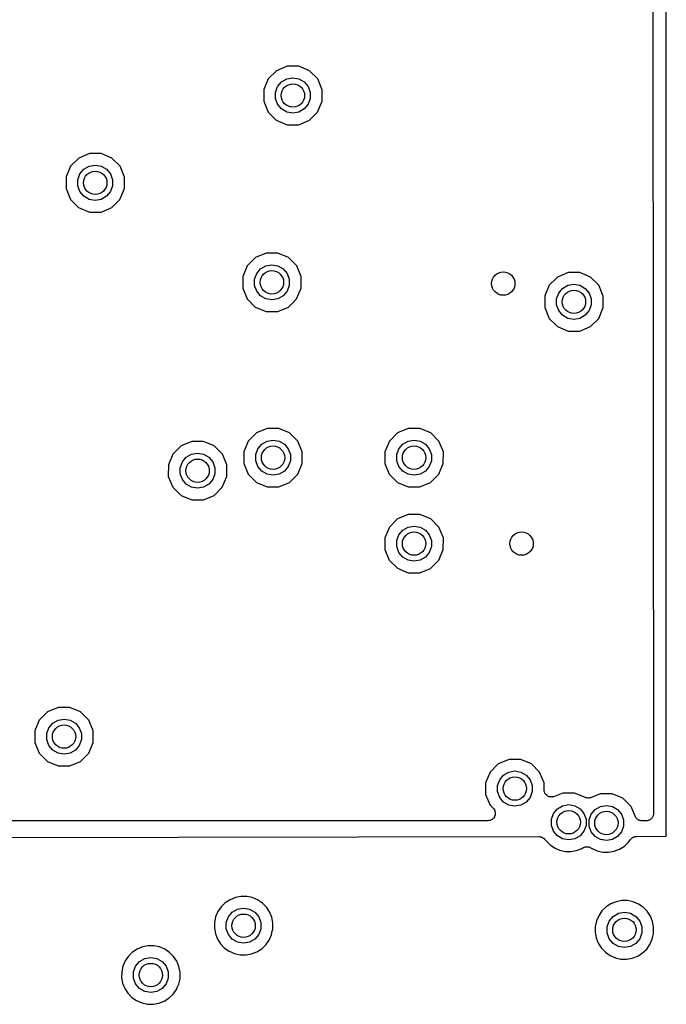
# Model space of a CAD drawing. Extents: x 83.8 to 170.2, y -169.8 to -83.8.
# Tile 5 of 23: x 106.4 to 117.5, y -120.6 to -103.7. Entities that reach past the tile are written whole.
import ezdxf

# ---------------------------------------------------------------- set-up
doc = ezdxf.new("R2010")
doc.units = 0
doc.header["$MEASUREMENT"] = 0
doc.layers.add('BLACK', color=7, linetype='CONTINUOUS')

msp = doc.modelspace()

# ---------------------------------------------------------------- linework, layer by layer
at = {"layer": 'Black'}
for p, q in [((117.271, -101.46), (117.283, -117.3)), ((117.502, -104.566), (117.502, -103.069)), ((110.828, -104.592), (110.687, -104.732)), ((111.012, -104.516), (110.828, -104.592)), ((111.211, -104.516), (111.012, -104.516)), ((111.394, -104.592), (111.211, -104.516)), ((111.535, -104.733), (111.394, -104.592)), ((117.502, -106.84), (117.502, -104.566)), ((110.687, -104.732), (110.611, -104.916)), ((110.917, -104.785), (111.008, -104.733)), ((111.008, -104.733), (111.111, -104.715)), ((111.111, -104.715), (111.214, -104.733)), ((111.214, -104.733), (111.304, -104.785)), ((111.611, -104.917), (111.535, -104.733)), ((110.611, -104.916), (110.611, -105.115)), ((110.814, -104.964), (110.85, -104.865)), ((110.85, -104.865), (110.917, -104.785)), ((111.304, -104.785), (111.371, -104.865)), ((111.371, -104.865), (111.407, -104.964)), ((111.611, -105.116), (111.611, -104.917)), ((110.611, -105.115), (110.687, -105.299)), ((110.814, -105.068), (110.814, -104.964)), ((110.85, -105.167), (110.814, -105.068)), ((111.407, -105.068), (111.371, -105.167)), ((111.407, -104.964), (111.407, -105.068)), ((110.917, -105.247), (110.85, -105.167)), ((111.008, -105.299), (110.917, -105.247)), ((111.304, -105.247), (111.214, -105.299)), ((111.371, -105.167), (111.304, -105.247)), ((111.534, -105.3), (111.611, -105.116)), ((110.687, -105.299), (110.827, -105.44)), ((110.827, -105.44), (111.011, -105.516)), ((111.111, -105.317), (111.008, -105.299)), ((111.214, -105.299), (111.111, -105.317)), ((111.21, -105.516), (111.394, -105.44)), ((111.394, -105.44), (111.534, -105.3)), ((111.011, -105.516), (111.21, -105.516)), ((107.445, -106.086), (107.304, -106.226)), ((107.629, -106.01), (107.445, -106.086)), ((107.828, -106.01), (107.629, -106.01)), ((108.011, -106.086), (107.828, -106.01)), ((108.152, -106.227), (108.011, -106.086)), ((107.304, -106.226), (107.228, -106.41)), ((107.467, -106.359), (107.534, -106.279)), ((107.534, -106.279), (107.625, -106.227)), ((107.625, -106.227), (107.728, -106.209)), ((107.728, -106.209), (107.831, -106.227)), ((107.831, -106.227), (107.921, -106.279)), ((107.921, -106.279), (107.988, -106.359)), ((108.228, -106.411), (108.152, -106.227)), ((107.228, -106.41), (107.228, -106.609)), ((107.431, -106.457), (107.467, -106.359)), ((107.431, -106.562), (107.431, -106.457)), ((107.988, -106.359), (108.024, -106.457)), ((108.024, -106.457), (108.024, -106.562)), ((108.228, -106.61), (108.228, -106.411)), ((107.228, -106.609), (107.304, -106.793)), ((107.467, -106.66), (107.431, -106.562)), ((108.024, -106.562), (107.988, -106.66)), ((108.151, -106.793), (108.228, -106.61)), ((107.304, -106.793), (107.444, -106.933)), ((107.534, -106.74), (107.467, -106.66)), ((107.625, -106.793), (107.534, -106.74)), ((107.728, -106.811), (107.625, -106.793)), ((107.831, -106.793), (107.728, -106.811)), ((107.921, -106.74), (107.831, -106.793)), ((107.988, -106.66), (107.921, -106.74)), ((108.011, -106.934), (108.151, -106.793)), ((107.444, -106.933), (107.628, -107.01)), ((107.827, -107.01), (108.011, -106.934)), ((117.502, -107.461), (117.502, -106.84)), ((107.628, -107.01), (107.827, -107.01)), ((117.502, -109.616), (117.502, -107.461)), ((110.469, -107.789), (110.328, -107.929)), ((110.653, -107.713), (110.469, -107.789)), ((110.852, -107.713), (110.653, -107.713)), ((111.035, -107.789), (110.852, -107.713)), ((111.176, -107.93), (111.035, -107.789)), ((110.328, -107.929), (110.252, -108.113)), ((110.558, -107.982), (110.649, -107.93)), ((110.649, -107.93), (110.752, -107.912)), ((110.752, -107.912), (110.855, -107.93)), ((110.855, -107.93), (110.945, -107.982)), ((111.252, -108.114), (111.176, -107.93)), ((110.252, -108.113), (110.252, -108.312)), ((110.455, -108.16), (110.491, -108.062)), ((110.491, -108.062), (110.558, -107.982)), ((110.945, -107.982), (111.012, -108.062)), ((111.012, -108.062), (111.048, -108.16)), ((111.252, -108.313), (111.252, -108.114)), ((115.638, -108.122), (115.497, -108.263)), ((115.822, -108.046), (115.638, -108.122)), ((116.021, -108.046), (115.822, -108.046)), ((116.204, -108.123), (116.021, -108.046)), ((116.345, -108.264), (116.204, -108.123)), ((110.252, -108.312), (110.328, -108.496)), ((110.455, -108.265), (110.455, -108.16)), ((110.491, -108.363), (110.455, -108.265)), ((111.048, -108.265), (111.012, -108.363)), ((111.048, -108.16), (111.048, -108.265)), ((111.175, -108.496), (111.252, -108.313)), ((115.497, -108.263), (115.421, -108.446)), ((115.66, -108.396), (115.727, -108.316)), ((115.727, -108.316), (115.818, -108.263)), ((115.818, -108.263), (115.921, -108.245)), ((115.921, -108.245), (116.024, -108.263)), ((116.024, -108.263), (116.114, -108.316)), ((116.114, -108.316), (116.182, -108.396)), ((116.421, -108.447), (116.345, -108.264)), ((110.558, -108.443), (110.491, -108.363)), ((110.649, -108.496), (110.558, -108.443)), ((110.945, -108.443), (110.855, -108.496)), ((111.012, -108.363), (110.945, -108.443)), ((115.421, -108.446), (115.421, -108.645)), ((115.624, -108.494), (115.66, -108.396)), ((116.182, -108.396), (116.217, -108.494)), ((116.421, -108.646), (116.421, -108.447)), ((110.328, -108.496), (110.468, -108.636)), ((110.468, -108.636), (110.652, -108.713)), ((110.752, -108.514), (110.649, -108.496)), ((110.855, -108.496), (110.752, -108.514)), ((110.851, -108.713), (111.035, -108.637)), ((111.035, -108.637), (111.091, -108.581)), ((111.091, -108.581), (111.175, -108.496)), ((111.091, -108.581), (111.091, -108.581)), ((115.421, -108.645), (115.497, -108.829)), ((115.624, -108.599), (115.624, -108.494)), ((115.66, -108.697), (115.624, -108.599)), ((116.217, -108.599), (116.182, -108.697)), ((116.217, -108.494), (116.217, -108.599)), ((116.345, -108.83), (116.421, -108.646)), ((110.652, -108.713), (110.851, -108.713)), ((115.727, -108.777), (115.66, -108.697)), ((115.818, -108.829), (115.727, -108.777)), ((116.114, -108.777), (116.024, -108.829)), ((116.182, -108.697), (116.114, -108.777)), ((115.497, -108.829), (115.637, -108.97)), ((115.637, -108.97), (115.821, -109.046)), ((115.921, -108.848), (115.818, -108.829)), ((116.024, -108.829), (115.921, -108.848)), ((116.02, -109.046), (116.204, -108.971)), ((116.204, -108.971), (116.345, -108.83)), ((115.821, -109.046), (116.02, -109.046)), ((117.502, -111.549), (117.502, -109.616)), ((110.488, -110.789), (110.348, -110.93)), ((110.672, -110.713), (110.488, -110.789)), ((110.871, -110.713), (110.672, -110.713)), ((111.055, -110.79), (110.871, -110.713)), ((111.195, -110.93), (111.055, -110.79)), ((112.903, -110.789), (112.762, -110.93)), ((113.086, -110.713), (112.903, -110.789)), ((113.285, -110.713), (113.086, -110.713)), ((113.469, -110.79), (113.285, -110.713)), ((113.61, -110.93), (113.469, -110.79)), ((109.38, -110.936), (109.197, -111.012)), ((109.579, -110.936), (109.38, -110.936)), ((109.763, -111.012), (109.579, -110.936)), ((110.348, -110.93), (110.271, -111.113)), ((110.51, -111.063), (110.578, -110.983)), ((110.578, -110.983), (110.668, -110.93)), ((110.668, -110.93), (110.771, -110.912)), ((110.771, -110.912), (110.874, -110.93)), ((110.874, -110.93), (110.965, -110.983)), ((110.965, -110.983), (111.032, -111.063)), ((111.271, -111.114), (111.195, -110.93)), ((112.762, -110.93), (112.686, -111.113)), ((112.925, -111.063), (112.992, -110.983)), ((112.992, -110.983), (113.082, -110.93)), ((113.082, -110.93), (113.185, -110.912)), ((113.185, -110.912), (113.288, -110.93)), ((113.288, -110.93), (113.379, -110.983)), ((113.379, -110.983), (113.446, -111.063)), ((113.686, -111.114), (113.61, -110.93)), ((109.056, -111.153), (108.98, -111.336)), ((109.197, -111.012), (109.056, -111.153)), ((109.286, -111.205), (109.377, -111.153)), ((109.377, -111.153), (109.48, -111.135)), ((109.48, -111.135), (109.583, -111.153)), ((109.583, -111.153), (109.673, -111.205)), ((109.904, -111.153), (109.763, -111.012)), ((109.98, -111.337), (109.904, -111.153)), ((110.271, -111.113), (110.271, -111.312)), ((110.475, -111.161), (110.51, -111.063)), ((110.475, -111.266), (110.475, -111.161)), ((111.032, -111.063), (111.068, -111.161)), ((111.068, -111.161), (111.068, -111.266)), ((111.271, -111.313), (111.271, -111.114)), ((112.686, -111.113), (112.685, -111.312)), ((112.889, -111.161), (112.925, -111.063)), ((112.889, -111.266), (112.889, -111.161)), ((113.446, -111.063), (113.482, -111.161)), ((113.482, -111.161), (113.482, -111.266)), ((113.685, -111.313), (113.686, -111.114)), ((108.98, -111.336), (108.979, -111.535)), ((109.183, -111.384), (109.219, -111.286)), ((109.219, -111.286), (109.286, -111.205)), ((109.673, -111.205), (109.74, -111.286)), ((109.74, -111.286), (109.776, -111.384)), ((109.979, -111.536), (109.98, -111.337)), ((109.98, -111.337), (109.98, -111.337)), ((109.98, -111.337), (109.98, -111.337)), ((109.98, -111.337), (109.98, -111.337)), ((110.271, -111.312), (110.347, -111.496)), ((110.51, -111.364), (110.475, -111.266)), ((111.068, -111.266), (111.032, -111.364)), ((111.195, -111.497), (111.271, -111.313)), ((112.685, -111.312), (112.761, -111.496)), ((112.925, -111.364), (112.889, -111.266)), ((113.482, -111.266), (113.446, -111.364)), ((113.609, -111.497), (113.685, -111.313)), ((109.183, -111.488), (109.183, -111.384)), ((109.219, -111.587), (109.183, -111.488)), ((109.776, -111.488), (109.74, -111.587)), ((109.776, -111.384), (109.776, -111.488)), ((110.347, -111.496), (110.488, -111.637)), ((110.578, -111.444), (110.51, -111.364)), ((110.668, -111.496), (110.578, -111.444)), ((110.771, -111.514), (110.668, -111.496)), ((110.874, -111.496), (110.771, -111.514)), ((110.965, -111.444), (110.874, -111.496)), ((111.032, -111.364), (110.965, -111.444)), ((111.054, -111.637), (111.195, -111.497)), ((112.761, -111.496), (112.902, -111.637)), ((112.992, -111.444), (112.925, -111.364)), ((113.082, -111.496), (112.992, -111.444)), ((113.185, -111.514), (113.082, -111.496)), ((113.288, -111.496), (113.185, -111.514)), ((113.379, -111.444), (113.288, -111.496)), ((113.446, -111.364), (113.379, -111.444)), ((113.468, -111.637), (113.609, -111.497)), ((108.979, -111.535), (109.055, -111.719)), ((109.286, -111.667), (109.219, -111.587)), ((109.377, -111.719), (109.286, -111.667)), ((109.673, -111.667), (109.583, -111.719)), ((109.74, -111.587), (109.673, -111.667)), ((109.903, -111.72), (109.979, -111.536)), ((110.488, -111.637), (110.671, -111.713)), ((110.87, -111.713), (111.054, -111.637)), ((112.902, -111.637), (113.086, -111.713)), ((113.285, -111.713), (113.468, -111.637)), ((117.502, -112.912), (117.502, -111.549)), ((109.055, -111.719), (109.196, -111.86)), ((109.48, -111.737), (109.377, -111.719)), ((109.583, -111.719), (109.48, -111.737)), ((109.762, -111.86), (109.903, -111.72)), ((110.671, -111.713), (110.87, -111.713)), ((113.086, -111.713), (113.285, -111.713)), ((109.196, -111.86), (109.38, -111.936)), ((109.38, -111.936), (109.579, -111.936)), ((109.579, -111.936), (109.762, -111.86)), ((113.086, -112.183), (112.903, -112.259)), ((113.285, -112.183), (113.086, -112.183)), ((113.469, -112.259), (113.285, -112.183)), ((112.903, -112.259), (112.762, -112.399)), ((113.61, -112.4), (113.469, -112.259)), ((112.762, -112.399), (112.686, -112.583)), ((112.925, -112.532), (112.992, -112.452)), ((112.992, -112.452), (113.082, -112.4)), ((113.082, -112.4), (113.185, -112.382)), ((113.185, -112.382), (113.288, -112.4)), ((113.288, -112.4), (113.379, -112.452)), ((113.379, -112.452), (113.446, -112.532)), ((113.686, -112.584), (113.61, -112.4)), ((112.686, -112.583), (112.685, -112.782)), ((112.889, -112.63), (112.925, -112.532)), ((112.889, -112.735), (112.889, -112.63)), ((113.446, -112.532), (113.482, -112.63)), ((113.482, -112.63), (113.482, -112.735)), ((113.685, -112.783), (113.686, -112.584)), ((112.685, -112.782), (112.761, -112.966)), ((112.925, -112.833), (112.889, -112.735)), ((112.992, -112.913), (112.925, -112.833)), ((113.446, -112.833), (113.379, -112.913)), ((113.482, -112.735), (113.446, -112.833)), ((113.609, -112.966), (113.685, -112.783)), ((112.761, -112.966), (112.902, -113.106)), ((113.082, -112.966), (112.992, -112.913)), ((113.185, -112.984), (113.082, -112.966)), ((113.288, -112.966), (113.185, -112.984)), ((113.379, -112.913), (113.288, -112.966)), ((113.468, -113.107), (113.609, -112.966)), ((117.502, -115.063), (117.502, -112.912)), ((112.902, -113.106), (113.086, -113.183)), ((113.086, -113.183), (113.285, -113.183)), ((113.285, -113.183), (113.468, -113.107)), ((117.502, -117.483), (117.502, -115.063)), ((107.095, -115.485), (106.911, -115.561)), ((107.294, -115.485), (107.095, -115.485)), ((107.478, -115.562), (107.294, -115.485)), ((106.771, -115.702), (106.694, -115.885)), ((106.911, -115.561), (106.771, -115.702)), ((107.001, -115.754), (107.091, -115.702)), ((107.091, -115.702), (107.194, -115.684)), ((107.194, -115.684), (107.297, -115.702)), ((107.297, -115.702), (107.388, -115.754)), ((107.618, -115.702), (107.478, -115.562)), ((107.694, -115.886), (107.618, -115.702)), ((106.694, -115.885), (106.694, -116.084)), ((106.898, -115.933), (106.933, -115.835)), ((106.933, -115.835), (107.001, -115.754)), ((107.388, -115.754), (107.455, -115.835)), ((107.455, -115.835), (107.491, -115.933)), ((107.694, -116.085), (107.694, -115.886)), ((106.898, -116.037), (106.898, -115.933)), ((106.933, -116.136), (106.898, -116.037)), ((107.491, -116.037), (107.455, -116.136)), ((107.491, -115.933), (107.491, -116.037)), ((106.694, -116.084), (106.77, -116.268)), ((107.001, -116.216), (106.933, -116.136)), ((107.091, -116.268), (107.001, -116.216)), ((107.388, -116.216), (107.297, -116.268)), ((107.455, -116.136), (107.388, -116.216)), ((107.618, -116.269), (107.694, -116.085)), ((106.77, -116.268), (106.911, -116.409)), ((107.194, -116.286), (107.091, -116.268)), ((107.297, -116.268), (107.194, -116.286)), ((107.477, -116.409), (107.618, -116.269)), ((114.811, -116.374), (114.627, -116.45)), ((115.01, -116.374), (114.811, -116.374)), ((115.194, -116.451), (115.01, -116.374)), ((106.911, -116.409), (107.094, -116.485)), ((107.094, -116.485), (107.293, -116.485)), ((107.293, -116.485), (107.477, -116.409)), ((114.627, -116.45), (114.487, -116.591)), ((115.334, -116.591), (115.194, -116.451)), ((114.487, -116.591), (114.41, -116.774)), ((114.614, -116.822), (114.65, -116.724)), ((114.65, -116.724), (114.717, -116.643)), ((114.717, -116.643), (114.807, -116.591)), ((114.807, -116.591), (114.91, -116.573)), ((114.91, -116.573), (115.013, -116.591)), ((115.013, -116.591), (115.104, -116.643)), ((115.104, -116.643), (115.171, -116.724)), ((115.171, -116.724), (115.207, -116.822)), ((115.41, -116.775), (115.334, -116.591)), ((114.41, -116.774), (114.41, -116.973)), ((114.614, -116.926), (114.614, -116.822)), ((115.207, -116.822), (115.207, -116.926)), ((115.41, -116.893), (115.41, -116.775)), ((115.413, -116.907), (115.41, -116.893)), ((115.413, -116.921), (115.413, -116.907)), ((114.41, -116.973), (114.486, -117.157)), ((114.65, -117.025), (114.614, -116.926)), ((114.717, -117.105), (114.65, -117.025)), ((115.171, -117.025), (115.104, -117.105)), ((115.207, -116.926), (115.171, -117.025)), ((115.416, -116.928), (115.413, -116.921)), ((115.418, -116.937), (115.416, -116.928)), ((115.425, -116.949), (115.418, -116.937)), ((115.43, -116.962), (115.425, -116.949)), ((115.436, -116.968), (115.43, -116.962)), ((115.44, -116.975), (115.436, -116.968)), ((115.451, -116.984), (115.44, -116.975)), ((115.46, -116.994), (115.451, -116.984)), ((115.467, -116.998), (115.46, -116.994)), ((115.474, -117.003), (115.467, -116.998)), ((115.487, -117.008), (115.474, -117.003)), ((115.499, -117.014), (115.487, -117.008)), ((115.507, -117.016), (115.499, -117.014)), ((115.515, -117.018), (115.507, -117.016)), ((115.529, -117.018), (115.515, -117.018)), ((115.543, -117.02), (115.529, -117.018)), ((115.551, -117.018), (115.543, -117.02)), ((115.559, -117.018), (115.551, -117.018)), ((115.572, -117.014), (115.559, -117.018)), ((115.586, -117.011), (115.572, -117.014)), ((115.732, -116.95), (115.586, -117.011)), ((115.931, -116.95), (115.732, -116.95)), ((116.121, -117.029), (115.931, -116.95)), ((116.126, -117.03), (116.121, -117.029)), ((116.131, -117.033), (116.126, -117.03)), ((116.147, -117.035), (116.131, -117.033)), ((116.164, -117.039), (116.147, -117.035)), ((116.169, -117.038), (116.164, -117.039)), ((116.175, -117.039), (116.169, -117.038)), ((116.191, -117.035), (116.175, -117.039)), ((116.207, -117.033), (116.191, -117.035)), ((116.212, -117.03), (116.207, -117.033)), ((116.218, -117.029), (116.212, -117.03)), ((116.377, -116.963), (116.218, -117.029)), ((116.576, -116.964), (116.377, -116.963)), ((116.759, -117.04), (116.576, -116.964)), ((116.9, -117.181), (116.759, -117.04)), ((114.486, -117.157), (114.539, -117.209)), ((114.539, -117.209), (114.548, -117.223)), ((114.548, -117.223), (114.559, -117.236)), ((114.559, -117.236), (114.561, -117.241)), ((114.561, -117.241), (114.564, -117.246)), ((114.807, -117.157), (114.717, -117.105)), ((114.91, -117.175), (114.807, -117.157)), ((115.013, -117.157), (114.91, -117.175)), ((115.104, -117.105), (115.013, -117.157)), ((115.571, -117.3), (115.638, -117.22)), ((115.638, -117.22), (115.728, -117.167)), ((115.728, -117.167), (115.831, -117.149)), ((115.831, -117.149), (115.934, -117.167)), ((115.934, -117.167), (116.025, -117.22)), ((116.025, -117.22), (116.092, -117.3)), ((116.215, -117.313), (116.282, -117.233)), ((116.282, -117.233), (116.373, -117.18)), ((116.373, -117.18), (116.476, -117.162)), ((116.476, -117.162), (116.579, -117.18)), ((116.579, -117.18), (116.669, -117.233)), ((116.669, -117.233), (116.737, -117.313)), ((116.969, -117.348), (116.9, -117.181)), ((114.506, -117.41), (114.492, -117.419)), ((114.521, -117.403), (114.506, -117.41)), ((114.525, -117.399), (114.521, -117.403)), ((114.53, -117.397), (114.525, -117.399)), ((114.541, -117.384), (114.53, -117.397)), ((114.553, -117.372), (114.541, -117.384)), ((114.555, -117.367), (114.553, -117.372)), ((114.559, -117.363), (114.555, -117.367)), ((114.564, -117.347), (114.559, -117.363)), ((114.564, -117.246), (114.568, -117.262)), ((114.571, -117.332), (114.564, -117.347)), ((114.568, -117.262), (114.574, -117.277)), ((114.572, -117.327), (114.571, -117.332)), ((114.574, -117.321), (114.572, -117.327)), ((114.574, -117.277), (114.574, -117.283)), ((114.574, -117.283), (114.575, -117.288)), ((114.575, -117.288), (114.574, -117.305)), ((114.574, -117.305), (114.574, -117.321)), ((115.535, -117.398), (115.571, -117.3)), ((115.535, -117.503), (115.535, -117.398)), ((116.092, -117.3), (116.128, -117.398)), ((116.128, -117.398), (116.128, -117.503)), ((116.179, -117.411), (116.215, -117.313)), ((116.179, -117.516), (116.179, -117.411)), ((116.737, -117.313), (116.772, -117.411)), ((116.772, -117.411), (116.772, -117.516)), ((116.974, -117.355), (116.969, -117.348)), ((116.976, -117.363), (116.974, -117.355)), ((116.985, -117.374), (116.976, -117.363)), ((116.993, -117.385), (116.985, -117.374)), ((116.999, -117.39), (116.993, -117.385)), ((117.005, -117.397), (116.999, -117.39)), ((117.017, -117.404), (117.005, -117.397)), ((117.028, -117.412), (117.017, -117.404)), ((117.036, -117.415), (117.028, -117.412)), ((117.209, -117.413), (117.199, -117.419)), ((117.22, -117.41), (117.209, -117.413)), ((117.228, -117.402), (117.22, -117.41)), ((117.238, -117.397), (117.228, -117.402)), ((117.245, -117.388), (117.238, -117.397)), ((117.253, -117.381), (117.245, -117.388)), ((117.259, -117.372), (117.253, -117.381)), ((117.266, -117.363), (117.259, -117.372)), ((117.27, -117.353), (117.266, -117.363)), ((117.275, -117.343), (117.27, -117.353)), ((117.277, -117.332), (117.275, -117.343)), ((117.281, -117.322), (117.277, -117.332)), ((117.283, -117.3), (117.281, -117.311)), ((117.281, -117.311), (117.281, -117.322)), ((114.449, -117.426), (93.1118, -117.423)), ((114.465, -117.423), (114.449, -117.426)), ((114.481, -117.422), (114.465, -117.423)), ((114.487, -117.42), (114.481, -117.422)), ((114.492, -117.419), (114.487, -117.42)), ((115.571, -117.601), (115.535, -117.503)), ((116.128, -117.503), (116.092, -117.601)), ((116.215, -117.614), (116.179, -117.516)), ((116.772, -117.516), (116.737, -117.614)), ((117.043, -117.419), (117.036, -117.415)), ((117.057, -117.421), (117.043, -117.419)), ((117.07, -117.426), (117.057, -117.421)), ((117.078, -117.425), (117.07, -117.426)), ((117.086, -117.427), (117.078, -117.425)), ((117.156, -117.427), (117.086, -117.427)), ((117.167, -117.425), (117.156, -117.427)), ((117.178, -117.425), (117.167, -117.425)), ((117.189, -117.421), (117.178, -117.425)), ((117.199, -117.419), (117.189, -117.421)), ((117.502, -117.686), (117.502, -117.483)), ((92.3278, -117.741), (115.325, -117.695)), ((115.325, -117.695), (115.344, -117.698)), ((115.344, -117.698), (115.363, -117.701)), ((115.363, -117.701), (115.365, -117.702)), ((115.365, -117.702), (115.368, -117.703)), ((115.368, -117.703), (115.385, -117.712)), ((115.385, -117.712), (115.402, -117.721)), ((115.402, -117.721), (115.404, -117.723)), ((115.404, -117.723), (115.407, -117.725)), ((115.407, -117.725), (115.419, -117.739)), ((115.419, -117.739), (115.432, -117.753)), ((115.638, -117.681), (115.571, -117.601)), ((115.728, -117.733), (115.638, -117.681)), ((115.831, -117.751), (115.728, -117.733)), ((115.934, -117.733), (115.831, -117.751)), ((116.025, -117.681), (115.934, -117.733)), ((116.092, -117.601), (116.025, -117.681)), ((116.282, -117.694), (116.215, -117.614)), ((116.373, -117.746), (116.282, -117.694)), ((116.476, -117.765), (116.373, -117.746)), ((116.579, -117.746), (116.476, -117.765)), ((116.669, -117.694), (116.579, -117.746)), ((116.737, -117.614), (116.669, -117.694)), ((116.856, -117.792), (116.889, -117.746)), ((116.889, -117.746), (116.9, -117.734)), ((116.9, -117.734), (116.911, -117.722)), ((116.911, -117.722), (116.916, -117.719)), ((116.916, -117.719), (116.92, -117.715)), ((116.92, -117.715), (116.935, -117.708)), ((116.935, -117.708), (116.949, -117.7)), ((116.949, -117.7), (116.955, -117.699)), ((116.955, -117.699), (116.96, -117.696)), ((116.96, -117.696), (116.976, -117.695)), ((116.976, -117.695), (116.992, -117.692)), ((116.992, -117.692), (117.493, -117.691)), ((117.493, -117.691), (117.501, -117.69)), ((117.501, -117.687), (117.502, -117.686)), ((117.501, -117.69), (117.501, -117.687)), ((115.432, -117.753), (115.438, -117.762)), ((115.438, -117.762), (115.506, -117.833)), ((115.506, -117.833), (115.586, -117.889)), ((115.586, -117.889), (115.676, -117.928)), ((115.966, -117.934), (116.058, -117.899)), ((116.058, -117.899), (116.074, -117.888)), ((116.074, -117.888), (116.082, -117.885)), ((116.082, -117.885), (116.088, -117.881)), ((116.088, -117.881), (116.102, -117.877)), ((116.102, -117.877), (116.115, -117.871)), ((116.115, -117.871), (116.123, -117.871)), ((116.123, -117.871), (116.131, -117.869)), ((116.131, -117.869), (116.145, -117.87)), ((116.145, -117.87), (116.159, -117.87)), ((116.159, -117.87), (116.167, -117.872)), ((116.167, -117.872), (116.175, -117.873)), ((116.175, -117.873), (116.188, -117.879)), ((116.188, -117.879), (116.201, -117.883)), ((116.201, -117.883), (116.208, -117.888)), ((116.208, -117.888), (116.215, -117.891)), ((116.215, -117.891), (116.231, -117.902)), ((116.231, -117.902), (116.32, -117.941)), ((116.611, -117.947), (116.702, -117.912)), ((116.702, -117.912), (116.785, -117.859)), ((116.785, -117.859), (116.856, -117.792)), ((115.676, -117.928), (115.772, -117.949)), ((115.772, -117.949), (115.87, -117.951)), ((115.87, -117.951), (115.966, -117.934)), ((116.32, -117.941), (116.416, -117.962)), ((116.416, -117.962), (116.514, -117.964)), ((116.514, -117.964), (116.611, -117.947)), ((110.126, -118.738), (110.035, -118.775)), ((110.222, -118.72), (110.126, -118.738)), ((110.32, -118.72), (110.222, -118.72)), ((110.416, -118.74), (110.32, -118.72)), ((110.507, -118.778), (110.416, -118.74)), ((109.883, -118.897), (109.827, -118.978)), ((109.953, -118.828), (109.883, -118.897)), ((110.035, -118.775), (109.953, -118.828)), ((110.165, -118.937), (110.268, -118.919)), ((110.268, -118.919), (110.371, -118.937)), ((110.588, -118.833), (110.507, -118.778)), ((110.657, -118.902), (110.588, -118.833)), ((110.711, -118.984), (110.657, -118.902)), ((116.47, -118.899), (116.4, -118.968)), ((116.553, -118.846), (116.47, -118.899)), ((116.643, -118.809), (116.553, -118.846)), ((116.74, -118.791), (116.643, -118.809)), ((116.838, -118.791), (116.74, -118.791)), ((116.934, -118.811), (116.838, -118.791)), ((117.024, -118.849), (116.934, -118.811)), ((117.106, -118.904), (117.024, -118.849)), ((117.175, -118.973), (117.106, -118.904)), ((109.789, -119.068), (109.768, -119.164)), ((109.827, -118.978), (109.789, -119.068)), ((109.971, -119.168), (110.007, -119.069)), ((110.007, -119.069), (110.074, -118.989)), ((110.074, -118.989), (110.165, -118.937)), ((110.371, -118.937), (110.461, -118.989)), ((110.461, -118.989), (110.528, -119.069)), ((110.528, -119.069), (110.564, -119.168)), ((110.749, -119.075), (110.711, -118.984)), ((110.768, -119.17), (110.749, -119.075)), ((116.345, -119.049), (116.306, -119.139)), ((116.4, -118.968), (116.345, -119.049)), ((116.524, -119.14), (116.592, -119.06)), ((116.592, -119.06), (116.682, -119.008)), ((116.682, -119.008), (116.785, -118.99)), ((116.785, -118.99), (116.888, -119.008)), ((116.888, -119.008), (116.979, -119.06)), ((116.979, -119.06), (117.046, -119.14)), ((117.229, -119.055), (117.175, -118.973)), ((117.266, -119.146), (117.229, -119.055)), ((109.768, -119.164), (109.767, -119.262)), ((109.767, -119.262), (109.785, -119.358)), ((109.971, -119.272), (109.971, -119.168)), ((110.564, -119.168), (110.564, -119.272)), ((110.766, -119.284), (110.768, -119.17)), ((116.286, -119.235), (116.285, -119.333)), ((116.306, -119.139), (116.286, -119.235)), ((116.489, -119.239), (116.524, -119.14)), ((116.489, -119.343), (116.489, -119.239)), ((117.046, -119.14), (117.082, -119.239)), ((117.082, -119.239), (117.082, -119.343)), ((117.285, -119.241), (117.266, -119.146)), ((117.284, -119.355), (117.285, -119.241)), ((109.785, -119.358), (109.821, -119.45)), ((110.007, -119.37), (109.971, -119.272)), ((110.074, -119.451), (110.007, -119.37)), ((110.528, -119.37), (110.461, -119.451)), ((110.564, -119.272), (110.528, -119.37)), ((110.705, -119.468), (110.744, -119.378)), ((110.744, -119.378), (110.759, -119.316)), ((110.759, -119.316), (110.766, -119.284)), ((110.759, -119.316), (110.759, -119.316)), ((116.285, -119.333), (116.302, -119.429)), ((116.302, -119.429), (116.338, -119.521)), ((116.524, -119.442), (116.489, -119.343)), ((117.082, -119.343), (117.046, -119.442)), ((117.262, -119.45), (117.284, -119.355)), ((108.538, -119.582), (108.448, -119.619)), ((108.635, -119.563), (108.538, -119.582)), ((108.733, -119.564), (108.635, -119.563)), ((108.829, -119.584), (108.733, -119.564)), ((108.919, -119.622), (108.829, -119.584)), ((109.821, -119.45), (109.874, -119.532)), ((109.874, -119.532), (109.942, -119.602)), ((109.942, -119.602), (110.023, -119.658)), ((110.165, -119.503), (110.074, -119.451)), ((110.268, -119.521), (110.165, -119.503)), ((110.371, -119.503), (110.268, -119.521)), ((110.461, -119.451), (110.371, -119.503)), ((110.577, -119.616), (110.648, -119.548)), ((110.648, -119.548), (110.705, -119.468)), ((116.338, -119.521), (116.392, -119.603)), ((116.392, -119.603), (116.46, -119.674)), ((116.592, -119.522), (116.524, -119.442)), ((116.682, -119.574), (116.592, -119.522)), ((116.785, -119.592), (116.682, -119.574)), ((116.888, -119.574), (116.785, -119.592)), ((116.979, -119.522), (116.888, -119.574)), ((117.046, -119.442), (116.979, -119.522)), ((117.166, -119.619), (117.222, -119.539)), ((117.222, -119.539), (117.262, -119.45)), ((108.295, -119.741), (108.24, -119.822)), ((108.365, -119.672), (108.295, -119.741)), ((108.448, -119.619), (108.365, -119.672)), ((108.577, -119.781), (108.68, -119.763)), ((108.68, -119.763), (108.783, -119.781)), ((109.001, -119.677), (108.919, -119.622)), ((109.07, -119.746), (109.001, -119.677)), ((109.124, -119.828), (109.07, -119.746)), ((110.023, -119.658), (110.112, -119.698)), ((110.112, -119.698), (110.208, -119.719)), ((110.208, -119.719), (110.306, -119.721)), ((110.306, -119.721), (110.403, -119.704)), ((110.403, -119.704), (110.494, -119.668)), ((110.494, -119.668), (110.577, -119.616)), ((116.46, -119.674), (116.54, -119.73)), ((116.54, -119.73), (116.63, -119.769)), ((116.63, -119.769), (116.726, -119.79)), ((116.92, -119.775), (117.012, -119.739)), ((117.012, -119.739), (117.095, -119.687)), ((117.095, -119.687), (117.166, -119.619)), ((108.201, -119.912), (108.181, -120.008)), ((108.24, -119.822), (108.201, -119.912)), ((108.384, -120.012), (108.419, -119.913)), ((108.419, -119.913), (108.487, -119.833)), ((108.487, -119.833), (108.577, -119.781)), ((108.783, -119.781), (108.874, -119.833)), ((108.874, -119.833), (108.941, -119.913)), ((108.941, -119.913), (108.977, -120.012)), ((109.161, -119.919), (109.124, -119.828)), ((109.18, -120.014), (109.161, -119.919)), ((116.726, -119.79), (116.824, -119.792)), ((116.824, -119.792), (116.92, -119.775)), ((108.181, -120.008), (108.18, -120.106)), ((108.18, -120.106), (108.197, -120.202)), ((108.384, -120.116), (108.384, -120.012)), ((108.977, -120.012), (108.977, -120.116)), ((109.179, -120.128), (109.18, -120.014)), ((108.197, -120.202), (108.233, -120.293)), ((108.419, -120.214), (108.384, -120.116)), ((108.487, -120.294), (108.419, -120.214)), ((108.941, -120.214), (108.874, -120.294)), ((108.977, -120.116), (108.941, -120.214)), ((109.117, -120.312), (109.138, -120.266)), ((109.138, -120.266), (109.157, -120.222)), ((109.157, -120.222), (109.179, -120.128)), ((108.233, -120.293), (108.287, -120.376)), ((108.287, -120.376), (108.355, -120.446)), ((108.577, -120.347), (108.487, -120.294)), ((108.68, -120.365), (108.577, -120.347)), ((108.783, -120.347), (108.68, -120.365)), ((108.874, -120.294), (108.783, -120.347)), ((108.99, -120.46), (109.061, -120.392)), ((109.061, -120.392), (109.117, -120.312)), ((108.355, -120.446), (108.435, -120.502)), ((108.435, -120.502), (108.525, -120.542)), ((108.525, -120.542), (108.621, -120.563)), ((108.621, -120.563), (108.719, -120.565)), ((108.719, -120.565), (108.815, -120.548)), ((108.815, -120.548), (108.907, -120.512)), ((108.907, -120.512), (108.99, -120.46))]:
    msp.add_line(p, q, dxfattribs=at)
for centre in [(111.111, -105.016), (107.728, -106.51), (110.752, -108.213), (114.712, -108.234), (115.921, -108.546), (110.771, -111.213), (113.185, -111.213), (109.48, -111.436), (113.185, -112.683), (115.025, -112.683), (107.194, -115.985), (114.91, -116.874), (115.831, -117.45), (116.476, -117.463), (110.268, -119.22), (116.785, -119.291), (108.68, -120.064)]:
    msp.add_circle(centre, 0.2, dxfattribs=at)

doc.saveas('drawing.dxf')
